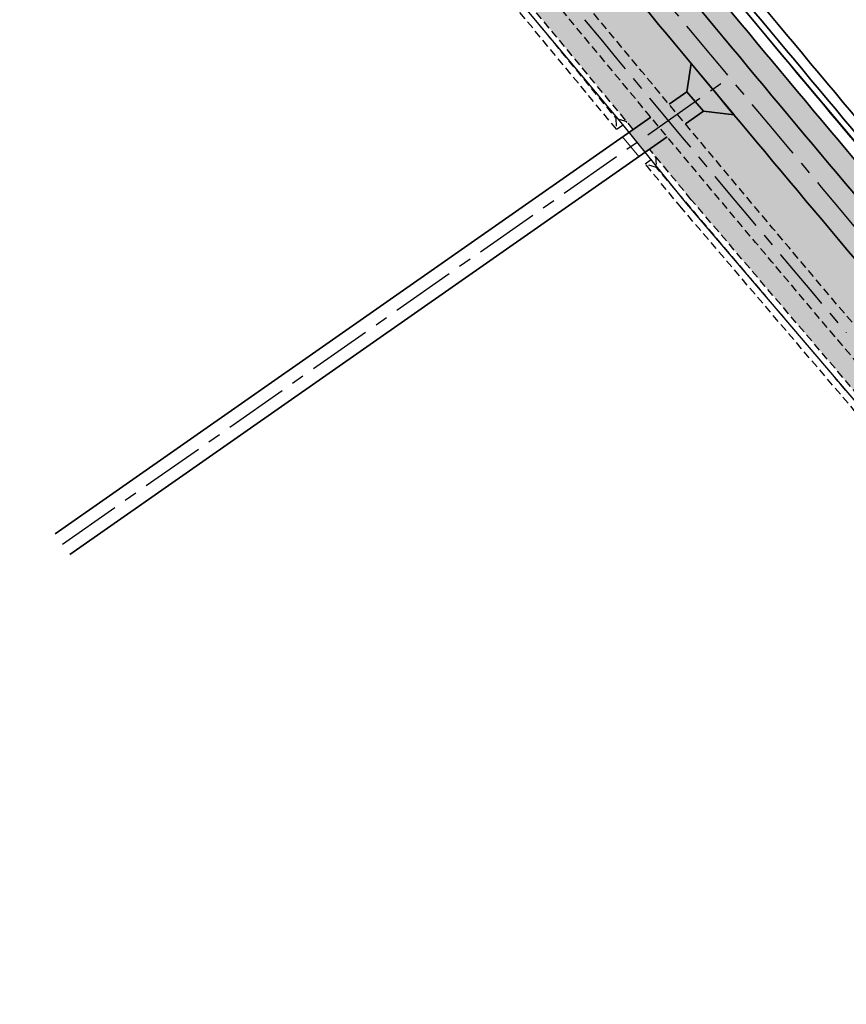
# Model space of a CAD drawing. Header units: metres. Extents: x 150631 to 152219, y 482740 to 484556.
# Tile 2 of 48: x 151586 to 151716, y 482917 to 483072. Entities that reach past the tile are written whole.
import ezdxf

# ---------------------------------------------------------------- set-up
doc = ezdxf.new("R2010")
doc.units = ezdxf.units.M
doc.linetypes.add('AM-AS', pattern=[16, 10, -2, 2, -2])
doc.linetypes.add('DASHED2', pattern=[0.375, 0.25, -0.125])
doc.layers.get('0').update_dxf_attribs({"lineweight": 25})
for name, color, linetype, lineweight, true_color in [('B-WE-KG-GRENS_PERCEEL-GV', 1, 'Continuous', 30, 0xff0000), ('IRP-V-verharding-rijbaan', 7, 'Continuous', 0, 0xffb061), ('N-WE-GR-STADSLANDBOUW-A', 7, 'Continuous', 35, 0xffff9e)]:
    doc.layers.add(name, color=color, linetype=linetype, lineweight=lineweight, true_color=true_color)
for name, color, linetype, lineweight in [('N-WE-AM-AS_FIETSPAD-G', 3, 'AM-AS', 30), ('N-WE-AM-AS_WEG-G', 10, 'AM-AS', 30), ('N-WE-AM-AS_WEG_ONDERHOUDSWEG-G', 10, 'AM-AS', 30), ('N-WE-VH-KANTVERHARDING-G', 2, 'Continuous', 35), ('N-WE-VH-VERHARDING_ASFALT-A', 252, 'Continuous', 18)]:
    doc.layers.add(name, color=color, linetype=linetype, lineweight=lineweight)
doc.layers.add('N-WE-VH-VERHARDING_TEGEL-A', color=252, linetype='Continuous', lineweight=18, plot=False)
pattern_1 = [(38.790132, (151065.31077, 483584.07514), (-0.2349261, 0.2922922), []), (128.79013, (151065.3108, 483584.0751), (-0.5845844, -0.4698522), [0.375, -0.375]), (128.79013, (151065.60306, 483584.31006), (-0.5845844, -0.4698522), [-0.375, 0.375])]

msp = doc.modelspace()

# ---------------------------------------------------------------- hatches: boundary and pattern name
at = {"layer": 'IRP-V-verharding-rijbaan', "transparency": 33554610}
h = msp.add_hatch(color=256, dxfattribs=at)
h.dxf.hatch_style = 1
h.paths.add_polyline_path([(151694.73, 483060.85, -0.00022), (151691.35, 483064.91), (151690.71, 483060.47), (151691.99, 483058.93)])
h.paths.add_polyline_path([(151691.99, 483058.93), (151690.71, 483060.47), (151687.9, 483058.51, 0.000083), (151689.18, 483056.96)])
h.paths.add_polyline_path([(151693.28, 483057.39), (151691.99, 483058.93), (151689.18, 483056.96, 0.000083), (151690.47, 483055.42)])
h.paths.add_polyline_path([(151694.73, 483060.85), (151691.99, 483058.93), (151693.28, 483057.39), (151698.09, 483056.83, -0.000218)])
h.paths.add_polyline_path([(151687.59, 483053.41, -0.000083), (151686.31, 483054.95), (151682.84, 483052.52), (151684.1, 483050.96)])
h.paths.add_polyline_path([(151686.31, 483054.95, -0.000083), (151685.02, 483056.49), (151681.58, 483054.08), (151682.84, 483052.52)])
at = {"layer": 'N-WE-GR-STADSLANDBOUW-A', "transparency": 33554559}
h = msp.add_hatch(color=256, dxfattribs=at)
h.dxf.hatch_style = 1
h.paths.add_polyline_path([(151686.18, 483081.32, 0.002663), (151727.15, 483032.33), (151793.83, 482953.45), (151793.99, 482953.58, 0.388504), (151801.75, 482952.58), (151802.35, 482953), (151800.32, 482955), (151798.64, 482953.81), (151729.82, 483034.59, -0.002663), (151688.88, 483083.56), (151645.36, 483136.16), (151621.62, 483165.02, -0.000558), (151607.42, 483182.22), (151608.81, 483183.35), (151605.78, 483187.04, 0.383999), (151605.44, 483179.28, 0.000055), (151606.84, 483177.58), (151607.47, 483176.81), (151607.32, 483176.68, 0.000453), (151618.85, 483162.72), (151622.89, 483157.84), (151623.04, 483157.97), (151623.68, 483157.19), (151637.64, 483140.32), (151638.27, 483139.55), (151638.12, 483139.42), (151642.67, 483133.92)])
h = msp.add_hatch(color=256, dxfattribs=at)
h.dxf.hatch_style = 1
h.paths.add_polyline_path([(151687.9, 483058.51), (151690.71, 483060.47), (151691.35, 483064.91, -0.000664), (151681.17, 483077.18), (151637.67, 483129.77), (151633.11, 483135.28), (151632.96, 483135.15), (151632.32, 483135.92), (151630.92, 483137.62, 0.41039), (151622.81, 483138.44), (151622.17, 483137.92), (151632.46, 483125.48), (151675.97, 483072.88, 0.000777)])
h = msp.add_hatch(color=256, dxfattribs=at)
h.dxf.hatch_style = 1
h.paths.add_polyline_path([(151682.26, 483054.56), (151685.02, 483056.49, -0.000765), (151673.28, 483070.65), (151629.76, 483123.25), (151620.7, 483134.2, 0.41039), (151617.9, 483134.48), (151617.33, 483134.02), (151616.55, 483133.39), (151616.43, 483133.3), (151617.5, 483131.98), (151618.01, 483131.36), (151618.79, 483131.99), (151655.37, 483087.07)])
h = msp.add_hatch(color=256, dxfattribs=at)
h.dxf.hatch_style = 1
h.paths.add_polyline_path([(151767.44, 482964.15, -0.21488), (151770.1, 482954.87, 0.21488), (151771.96, 482948.35), (151785.88, 482931.88, 0.414214), (151797.51, 482930.91), (151801.36, 482934.17), (151798.46, 482937.61), (151797.99, 482937.21), (151788.49, 482935.84), (151781.31, 482944.33), (151779.48, 482942.78), (151774.9, 482948.2), (151779.79, 482952.33), (151775.3, 482957.64), (151773.8, 482965.74), (151774.46, 482966.3), (151722.19, 483028.14, -0.00156), (151698.09, 483056.83), (151693.28, 483057.39), (151690.47, 483055.42, 0.001719), (151717.03, 483023.78)])
h = msp.add_hatch(color=256, dxfattribs=at)
h.dxf.hatch_style = 1
h.paths.add_polyline_path([(151753.38, 482971.98, 0.440963), (151753.76, 482974.91), (151714.36, 483021.52, -0.001731), (151687.59, 483053.41), (151684.82, 483051.47), (151691.39, 483043.52), (151730.96, 482997.1), (151735.88, 482989.68), (151751.73, 482970.82)])
h.paths.add_polyline_path([(151751.73, 482970.82), (151735.88, 482989.68), (151748.36, 482970.9), (151747.53, 482970.34), (151748.65, 482968.66)])
h.paths.add_polyline_path([(151764.77, 482961.89), (151757.65, 482970.3, 0.38796), (151754.98, 482970.65), (151753.02, 482969.28), (151758.92, 482962.27), (151766.52, 482953.19, -0.046534), (151766.63, 482955.37, 0.21488)])
h.paths.add_polyline_path([(151779.87, 482933.57), (151769.29, 482946.09, -0.166679), (151766.52, 482953.19), (151758.92, 482962.27), (151753.02, 482969.28), (151749.75, 482966.99), (151750.88, 482965.29), (151751.72, 482965.84), (151783.6, 482917.83), (151786.15, 482919.72)])
h.paths.add_polyline_path([(151792.78, 482925.47, -0.234205), (151783.21, 482929.62), (151779.87, 482933.57), (151786.15, 482919.72), (151786.32, 482919.84, -0.338479), (151789.26, 482918.71), (151789.7, 482919.02), (151790.84, 482919.82), (151796.91, 482924.1, 0.187702)])
h.paths.add_polyline_path([(151803.69, 482928.88), (151799.73, 482926.09, 0.120629), (151800.37, 482924.81), (151800.88, 482924.2), (151801.64, 482924.85, 0.202673)])
h.paths.add_polyline_path([(151803.69, 482928.88, 0.104912), (151803.35, 482931.26), (151800.72, 482929.04, 0.279538), (151799.73, 482926.09)])
at = {"layer": 'N-WE-VH-VERHARDING_ASFALT-A', "transparency": 33554585}
h = msp.add_hatch(color=256, dxfattribs=at)
h.dxf.hatch_style = 1
edge = h.paths.add_edge_path()
edge.add_line((151791.88, 482945.69), (151798.48, 482937.89))
edge.add_line((151798.48, 482937.89), (151803.44, 482942.08))
edge.add_line((151803.44, 482942.08), (151727.15, 483032.33))
edge.add_arc((156306.81, 486903.74), 5996.75, 219.599263, 220.209471, ccw=False)
edge.add_line((151686.18, 483081.32), (151642.67, 483133.92))
edge.add_line((151642.67, 483133.92), (151642.66, 483133.93))
edge.add_line((151642.66, 483133.93), (151636.08, 483141.89))
edge.add_line((151636.08, 483141.89), (151631.07, 483137.74))
edge.add_line((151631.07, 483137.74), (151637.66, 483129.78))
edge.add_line((151637.66, 483129.78), (151681.17, 483077.18))
edge.add_arc((156306.81, 486903.74), 6003.25, 219.599263, 220.209471)
edge.add_line((151722.19, 483028.14), (151791.88, 482945.69))
at = {"layer": 'N-WE-VH-VERHARDING_TEGEL-A'}
h = msp.add_hatch(dxfattribs=at)
h.set_pattern_fill('AVH-TEGEL_150X300_HALFST', color=256, scale=2.5, angle=91.9435, pattern_type=2)
h.set_pattern_definition(pattern_1)
edge = h.paths.add_edge_path()
edge.add_arc((156306.81, 486903.74), 6013.5, 219.599263, 219.793658)
edge.add_line((151686.31, 483054.95), (151689.18, 483056.96))
edge.add_arc((156306.81, 486903.74), 6010, 219.599263, 219.796459, ccw=False)
edge.add_line((151675.97, 483072.88), (151632.46, 483125.48))
edge.add_line((151632.46, 483125.48), (151622.17, 483137.92))
edge.add_line((151622.17, 483137.92), (151618.03, 483134.58))
edge.add_arc((151619.15, 483132.92), 2.01, 39.7333, 123.9803, ccw=False)
edge.add_line((151620.7, 483134.2), (151629.76, 483123.25))
edge.add_line((151629.76, 483123.25), (151673.28, 483070.65))
h = msp.add_hatch(dxfattribs=at)
h.set_pattern_fill('AVH-TEGEL_150X300_HALFST', color=256, scale=2.5, angle=91.9435, pattern_type=2)
h.set_pattern_definition(pattern_1)
h.paths.add_polyline_path([(151715.7, 483022.65), (151766.11, 482963.02, -0.21488), (151768.36, 482955.12, 0.117703), (151768.78, 482950.49), (151770.15, 482948.85), (151775.76, 482941.21), (151775.87, 482941.01), (151784.54, 482930.75, 0.414214), (151798.64, 482929.57), (151802.64, 482932.96, 0.010538), (151802.48, 482933.15), (151801.51, 482934.3), (151797.51, 482930.91, -0.414214), (151785.88, 482931.88), (151771.96, 482948.35, -0.21488), (151770.1, 482954.87, 0.21488), (151767.44, 482964.15), (151717.03, 483023.78, -0.001802), (151689.18, 483056.96), (151687.75, 483055.96, 0.001808)])
h.paths.add_polyline_path([(151764.77, 482961.89, -0.21488), (151766.63, 482955.37, 0.046534), (151766.52, 482953.19), (151768.78, 482950.49, -0.117703), (151768.36, 482955.12, 0.21488), (151766.11, 482963.02), (151715.7, 483022.65, -0.001808), (151687.75, 483055.96), (151686.31, 483054.95, 0.001814), (151714.36, 483021.52)])

# ---------------------------------------------------------------- linework, layer by layer
at = {"linetype": 'DASHED2', "ltscale": 5}
for p, q in [((151618.64, 483130.58), (151679.53, 483056.31)), ((151730.16, 482996.5), (151685.93, 483048.58))]:
    msp.add_line(p, q, dxfattribs=at)
at = {"linetype": 'DASHED2', "ltscale": 5, "flags": 128}
for points in [[(151767.44, 482964.15), (151717.03, 483023.78, -0.002663), (151675.97, 483072.88), (151632.46, 483125.48), (151622.17, 483137.92)], [(151764.77, 482961.89), (151714.36, 483021.52, -0.002663), (151673.28, 483070.65), (151629.76, 483123.25), (151620.7, 483134.2)]]:
    msp.add_lwpolyline(points, format="xyb", dxfattribs=at)
at = {"linetype": 'DASHED2', "ltscale": 5}
for points in [[(151679.66, 483054.57), (151653.82, 483085.8), (151617.23, 483130.73)], [(151682.26, 483054.56), (151655.37, 483087.07), (151618.79, 483131.99)], [(151681.3, 483055.72), (151679.53, 483056.31), (151679.66, 483054.57)], [(151679.66, 483054.57), (151681.3, 483055.72)], [(151748.36, 482970.9), (151730.96, 482997.1), (151691.39, 483043.52), (151684.82, 483051.47)], [(151684.14, 483049.16), (151685.78, 483050.31)], [(151685.78, 483050.31), (151685.93, 483048.58), (151684.14, 483049.16)], [(151746.69, 482969.79), (151729.36, 482995.89), (151689.86, 483042.23), (151684.14, 483049.16)]]:
    msp.add_lwpolyline(points, dxfattribs=at)
at = {"layer": 'B-WE-KG-GRENS_PERCEEL-GV', "flags": 128}
msp.add_lwpolyline([(151654.6, 483086.43), (151680.58, 483055.33), (151690.63, 483042.88), (151727.22, 483000), (151758.92, 482962.27), (151770.15, 482948.85), (151775.76, 482941.21), (151779.11, 482935.24), (151787.25, 482917.3), (151789.7, 482919.02), (151790.84, 482919.82), (151817.2, 482938.41), (151809.59, 482945.89), (151798.81, 482956.48), (151777.85, 482980.47), (151674.55, 483103.26)], dxfattribs=at)
at = {"layer": 'N-WE-AM-AS_FIETSPAD-G'}
msp.add_arc((156306.81, 486903.74), 6011.75, 219.599263, 220.209471, dxfattribs=at)
at = {"layer": 'N-WE-AM-AS_WEG-G', "linetype": 'AM-AS', "flags": 128}
msp.add_lwpolyline([(151810.61, 482928.57), (151724.67, 483030.23, -0.002663), (151683.68, 483079.25), (151640.16, 483131.85), (151616.34, 483160.65, -0.005737), (151472.1, 483339.15), (151434.69, 483386.54, -0.008254), (151164.36, 483740.9, -0.006546), (150920.23, 484081.37, 0.006169), (150903, 484105.44), (150859.03, 484165.28)], format="xyb", dxfattribs=at)
at = {"layer": 'N-WE-AM-AS_WEG_ONDERHOUDSWEG-G', "flags": 128}
msp.add_lwpolyline([(151592.8, 482989.49), (151697.41, 483062.72)], dxfattribs=at)
at = {"layer": 'N-WE-VH-KANTVERHARDING-G', "flags": 128}
for points in [[(151637.67, 483129.77), (151681.17, 483077.18, 0.002663), (151722.19, 483028.14), (151802.48, 482933.15)], [(151692.27, 483086.36, 0.002662), (151733.18, 483037.44), (151802.25, 482956.35)], [(151690.27, 483084.7, 0.002662), (151731.2, 483035.76), (151799.07, 482956.07)], [(151691.04, 483085.34, 0.002662), (151731.96, 483036.4), (151799.89, 482956.65)], [(151688.88, 483083.56, 0.002663), (151729.82, 483034.59), (151798.64, 482953.81)], [(151686.18, 483081.32, 0.002663), (151727.15, 483032.33), (151808.58, 482936.01)]]:
    msp.add_lwpolyline(points, format="xyb", dxfattribs=at)
at = {"layer": 'N-WE-VH-KANTVERHARDING-G'}
msp.add_lwpolyline([(151698.09, 483056.83), (151691.35, 483064.91), (151690.71, 483060.47), (151693.28, 483057.39)], close=True, dxfattribs=at)
for points in [[(151687.9, 483058.51), (151690.71, 483060.47)], [(151690.47, 483055.42), (151693.28, 483057.39)], [(151591.65, 482991.13), (151685.02, 483056.49)], [(151593.95, 482987.85), (151687.59, 483053.41)]]:
    msp.add_lwpolyline(points, dxfattribs=at)
at = {"layer": 'N-WE-VH-VERHARDING_TEGEL-A'}
msp.add_line((151680.62, 483053.41), (151683.18, 483050.32), dxfattribs=at)

doc.saveas('drawing.dxf')
